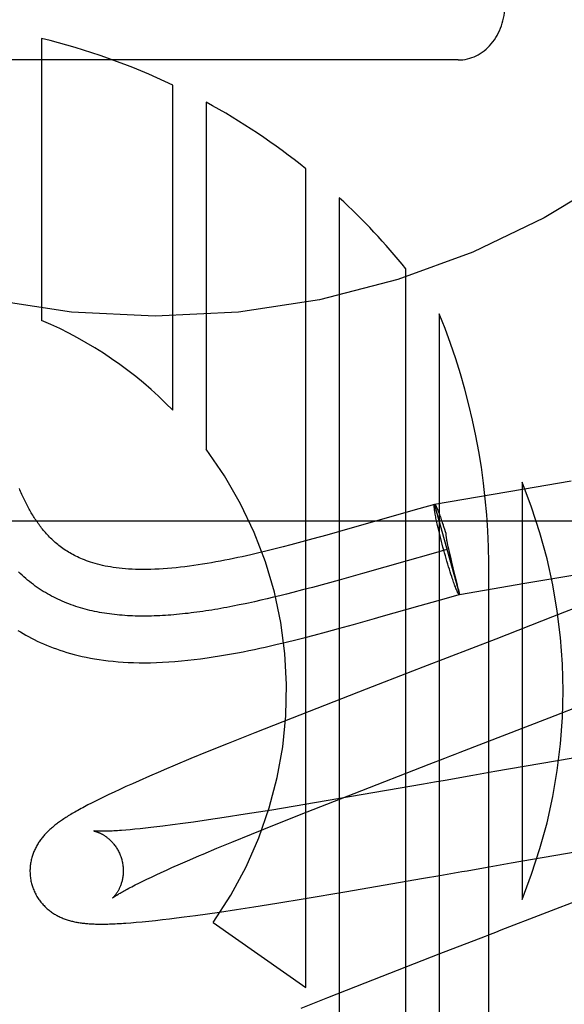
# Model space of a CAD drawing. Header units: inches. Extents: x 0 to 200, y 0 to 129.
# Tile 47 of 118: x 98.975 to 99.092, y 48.52 to 48.731. Entities that reach past the tile are written whole.
import ezdxf

# ---------------------------------------------------------------- set-up
doc = ezdxf.new("R2010")
doc.units = ezdxf.units.IN
doc.header["$LTSCALE"] = 11
doc.header["$MEASUREMENT"] = 0
doc.linetypes.add('HIDDEN', pattern=[0.2, 0.1, -0.1])
doc.layers.add('DEFAULT_2', color=8, linetype='HIDDEN')

msp = doc.modelspace()

# ---------------------------------------------------------------- linework, layer by layer
at = {"layer": 'DEFAULT_2', "color": 8, "linetype": 'HIDDEN'}
for p, q in [((98.9794569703, 48.72727188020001), (98.9794569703, 48.6667967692)), ((99.068786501, 48.7226650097), (98.93878650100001, 48.7226650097)), ((99.0075676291, 48.6475084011), (99.0075676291, 48.7172907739)), ((99.01470909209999, 48.7136377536), (99.01470909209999, 48.63915141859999)), ((99.0361362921, 48.5236464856), (99.0361362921, 48.6992810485)), ((99.0432786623, 48.69310692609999), (99.0432786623, 48.3089881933)), ((99.0575634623, 48.3089881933), (99.0575634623, 48.6778526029)), ((99.0647058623, 48.6682260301), (99.0647058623, 48.3089881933)), ((99.0824466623, 48.6320997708), (99.0824466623, 48.5425230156)), ((99.09301071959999, 48.6322681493), (99.0825756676, 48.6305137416)), ((99.0825756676, 48.6305137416), (99.0637172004, 48.6272551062)), ((99.06371628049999, 48.6272583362), (99.06032772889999, 48.6263196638)), ((99.06368625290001, 48.62723716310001), (99.06371628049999, 48.627258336)), ((99.06368625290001, 48.62723716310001), (99.0637172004, 48.6272551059)), ((99.06368627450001, 48.6272371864), (99.0690407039, 48.6079801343)), ((99.05504279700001, 48.6248274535), (99.0468473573, 48.6224852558)), ((99.06032772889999, 48.6263196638), (99.05504279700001, 48.6248274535)), ((99.063895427, 48.6249421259), (99.06384797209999, 48.6252026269)), ((99.0639473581, 48.62466832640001), (99.063895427, 48.6249421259)), ((99.06400367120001, 48.6243817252), (99.0639473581, 48.62466832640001)), ((99.06421106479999, 48.6265110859), (99.06425192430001, 48.6264101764)), ((99.0642470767, 48.6264302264), (99.06428898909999, 48.6263249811)), ((99.06428403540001, 48.6263454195), (99.0643269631, 48.6262359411)), ((99.0643219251, 48.6262567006), (99.06436583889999, 48.62614307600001)), ((99.0643607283, 48.6261641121), (99.06440561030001, 48.6260464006)), ((99.0644004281, 48.6260676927), (99.0644462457, 48.625945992)), ((99.0645678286, 48.62564461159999), (99.06466165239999, 48.62538978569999)), ((99.06465642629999, 48.6254112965), (99.064753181, 48.62514293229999)), ((99.0647480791, 48.6251640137), (99.06484756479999, 48.6248827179)), ((99.06484262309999, 48.6249032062), (99.06494463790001, 48.62460960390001)), ((99.06493988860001, 48.6246293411), (99.06504424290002, 48.6243240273)), ((98.75378650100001, 48.62378815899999), (99.25378650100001, 48.62378815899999)), ((99.0468473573, 48.6224852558), (99.0455054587, 48.62210278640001)), ((99.0640642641, 48.6240828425), (99.06400367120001, 48.6243817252)), ((99.0641290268, 48.6237722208), (99.0640642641, 48.6240828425)), ((99.06419784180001, 48.6234504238), (99.0641290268, 48.6237722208)), ((99.0642705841, 48.6231180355), (99.06419784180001, 48.6234504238)), ((99.0643471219, 48.6227756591), (99.0642705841, 48.6231180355)), ((99.0644687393, 48.6222447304), (99.0643471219, 48.6227756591)), ((99.06504424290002, 48.6243240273), (99.0651461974, 48.6240265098)), ((99.0651461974, 48.6240265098), (99.0652502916, 48.6237176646)), ((99.0652502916, 48.6237176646), (99.06535634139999, 48.62339803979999)), ((99.06535634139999, 48.62339803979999), (99.0655186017, 48.6228998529)), ((99.0654607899, 48.6230820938), (99.06562863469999, 48.6225560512)), ((99.06562863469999, 48.6225560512), (99.0657959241, 48.6220245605)), ((99.040580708, 48.6207127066), (99.0375943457, 48.6198860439)), ((99.0455054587, 48.62210278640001), (99.040580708, 48.6207127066)), ((99.0645980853, 48.621694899), (99.0644687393, 48.6222447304)), ((99.06473463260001, 48.62112840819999), (99.0645980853, 48.621694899)), ((99.06487782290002, 48.6205475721), (99.06473463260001, 48.62112840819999)), ((99.0650270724, 48.6199547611), (99.06487782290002, 48.6205475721)), ((99.0657959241, 48.6220245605), (99.0659653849, 48.6214757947)), ((99.0659653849, 48.6214757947), (99.0660792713, 48.62110130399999)), ((99.031213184, 48.6181861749), (99.02952587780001, 48.6177568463)), ((99.03286516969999, 48.618615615), (99.031213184, 48.6181861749)), ((99.03527068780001, 48.6192549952), (99.03286516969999, 48.618615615)), ((99.0375943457, 48.6198860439), (99.03527068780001, 48.6192549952)), ((99.0651817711, 48.6193523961), (99.0650270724, 48.6199547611)), ((99.06534128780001, 48.618742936), (99.0651817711, 48.6193523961)), ((99.06550497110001, 48.6181288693), (99.06534128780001, 48.618742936)), ((99.0656721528, 48.6175127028), (99.06550497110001, 48.6181288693)), ((99.06648548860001, 48.6185898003), (99.06655915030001, 48.618243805)), ((99.06655915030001, 48.618243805), (99.0666579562, 48.6177928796)), ((99.02780749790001, 48.6173304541), (99.02605970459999, 48.6169090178)), ((99.02952587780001, 48.6177568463), (99.02780749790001, 48.6173304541)), ((99.0629174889, 48.61666024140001), (99.0578240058, 48.615221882)), ((99.06636182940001, 48.6176146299), (99.0629174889, 48.61666024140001)), ((99.0658421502, 48.6168969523), (99.0656721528, 48.6175127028)), ((99.06601304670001, 48.6162884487), (99.0658421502, 48.6168969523)), ((99.0661853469, 48.61568528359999), (99.06601304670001, 48.6162884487)), ((99.0666579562, 48.6177928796), (99.0667505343, 48.6173817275)), ((99.0667505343, 48.6173817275), (99.0668925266, 48.6167645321)), ((99.0668925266, 48.6167645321), (99.0670849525, 48.6159477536)), ((99.0578240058, 48.615221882), (99.0482737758, 48.6124935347)), ((99.06635835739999, 48.61508988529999), (99.0661853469, 48.61568528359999)), ((99.0665313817, 48.6145046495), (99.06635835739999, 48.61508988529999)), ((99.0667037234, 48.6139319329), (99.0665313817, 48.6145046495)), ((99.0668746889, 48.61337403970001), (99.0667037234, 48.6139319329)), ((99.0670849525, 48.6159477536), (99.0673259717, 48.6149445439)), ((99.0673259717, 48.6149445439), (99.0679233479, 48.6125074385)), ((99.0753042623, 48.3089881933), (99.0753042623, 48.61478175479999)), ((99.0482737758, 48.6124935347), (99.04321833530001, 48.6110666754)), ((99.0670435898, 48.6128332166), (99.0668746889, 48.61337403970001)), ((99.0672097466, 48.6123116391), (99.0670435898, 48.6128332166)), ((99.0673724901, 48.6118114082), (99.0672097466, 48.6123116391)), ((99.0674787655, 48.6114907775), (99.0673724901, 48.6118114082)), ((99.0679233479, 48.6125074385), (99.0681713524, 48.6115048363)), ((99.0830328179, 48.6104005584), (99.0933255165, 48.61214332)), ((99.04036084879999, 48.6102755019), (99.0375279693, 48.6095068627)), ((99.04321833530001, 48.6110666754), (99.04036084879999, 48.6102755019)), ((99.0675830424, 48.6111811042), (99.0674787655, 48.6114907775)), ((99.0676851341, 48.6108829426), (99.0675830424, 48.6111811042)), ((99.067784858, 48.61059682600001), (99.0676851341, 48.6108829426)), ((99.0678820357, 48.6103232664), (99.067784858, 48.61059682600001)), ((99.06797649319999, 48.6100627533), (99.0678820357, 48.6103232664)), ((99.0680680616, 48.6098157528), (99.06797649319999, 48.6100627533)), ((99.06815657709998, 48.6095827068), (99.0680680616, 48.6098157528)), ((99.0681713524, 48.6115048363), (99.0683947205, 48.6106025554)), ((99.0683947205, 48.6106025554), (99.06846293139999, 48.6103266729)), ((99.06846293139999, 48.6103266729), (99.06864713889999, 48.6095806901)), ((99.0690407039, 48.6079801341), (99.0830328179, 48.6104005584)), ((99.0305629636, 48.6077098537), (99.029191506, 48.6073757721)), ((99.03194184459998, 48.6080530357), (99.0305629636, 48.6077098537)), ((99.0333279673, 48.6084048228), (99.03194184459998, 48.6080530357)), ((99.03542033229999, 48.6089475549), (99.0333279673, 48.6084048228)), ((99.0375279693, 48.6095068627), (99.03542033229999, 48.6089475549)), ((99.06575833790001, 48.6070710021), (99.0690073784, 48.6079709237)), ((99.06864713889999, 48.6095806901), (99.0687982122, 48.6089664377)), ((99.0690373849, 48.6079920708), (99.0690073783, 48.60797092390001)), ((99.069010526, 48.6080983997), (99.0690296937, 48.6080213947)), ((99.02178930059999, 48.6057231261), (99.02047052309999, 48.6054602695)), ((99.0231166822, 48.60599830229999), (99.02178930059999, 48.6057231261)), ((99.0264715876, 48.6067368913), (99.0251234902, 48.60643308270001)), ((99.0278276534, 48.6070512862), (99.0264715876, 48.6067368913)), ((99.029191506, 48.6073757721), (99.0278276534, 48.6070512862)), ((99.05223632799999, 48.6032246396), (99.06058246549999, 48.6056098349)), ((99.06058246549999, 48.6056098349), (99.06575833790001, 48.6070710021)), ((99.0985980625, 48.6069554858), (99.0889532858, 48.6031459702)), ((99.0431214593, 48.6006633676), (99.0463395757, 48.6015558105)), ((99.0463395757, 48.6015558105), (99.0508238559, 48.602822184)), ((99.0508238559, 48.602822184), (99.05223632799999, 48.6032246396)), ((99.0889532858, 48.6031459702), (99.0768155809, 48.5984080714)), ((99.0359516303, 48.5987540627), (99.0378562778, 48.5992482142)), ((99.0378562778, 48.5992482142), (99.04056450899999, 48.5999680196)), ((99.04056450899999, 48.5999680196), (99.0431214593, 48.6006633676)), ((99.0318632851, 48.597733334), (99.0339564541, 48.5982486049)), ((99.0339564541, 48.5982486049), (99.0359516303, 48.5987540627)), ((99.0768155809, 48.5984080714), (99.0611747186, 48.5923509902)), ((99.0490345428, 48.5876544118), (99.0331499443, 48.581463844)), ((99.0882889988, 48.5815154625), (99.101578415, 48.5867268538)), ((99.0331499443, 48.581463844), (99.0251675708, 48.5783089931)), ((99.0251675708, 48.5783089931), (99.0194664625, 48.5760256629)), ((99.0194664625, 48.5760256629), (99.0149259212, 48.5741824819)), ((99.0149259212, 48.5741824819), (99.0114381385, 48.5727475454)), ((99.0114381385, 48.5727475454), (99.0080982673, 48.5713539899)), ((99.09803186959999, 48.5736656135), (99.0766358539, 48.5699619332)), ((99.0080982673, 48.5713539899), (99.0056975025, 48.5703379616)), ((99.04646671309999, 48.5653026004), (99.06256231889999, 48.57154856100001)), ((99.074258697, 48.5695458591), (99.0718869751, 48.5691303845)), ((99.0766358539, 48.5699619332), (99.074258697, 48.5695458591)), ((98.9989098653, 48.567377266), (98.997526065, 48.5667524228)), ((99.00035826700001, 48.5680223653), (98.9989098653, 48.567377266)), ((99.0026076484, 48.5690086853), (99.00035826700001, 48.5680223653)), ((99.06365010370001, 48.5676869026), (99.0613211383, 48.56727922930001)), ((99.0659911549, 48.5680970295), (99.06365010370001, 48.5676869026)), ((98.99501368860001, 48.5655925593), (98.9938919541, 48.5650620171)), ((98.9962239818, 48.5661557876), (98.99501368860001, 48.5655925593)), ((98.997526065, 48.5667524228), (98.9962239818, 48.5661557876)), ((99.0363966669, 48.5613507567), (99.04646671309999, 48.5653026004)), ((99.0613211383, 48.56727922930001), (99.0454799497, 48.56452841)), ((98.99015327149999, 48.5632166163), (98.9893640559, 48.56280720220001)), ((98.990992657, 48.5636433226), (98.99015327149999, 48.5632166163)), ((98.9918898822, 48.5640907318), (98.990992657, 48.5636433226)), ((98.9928532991, 48.5645623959), (98.9918898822, 48.5640907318)), ((98.9938919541, 48.5650620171), (98.9928532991, 48.5645623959)), ((99.0454799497, 48.56452841), (99.0358787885, 48.5628981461)), ((99.0288254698, 48.5617319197), (99.02311731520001, 48.56081622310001)), ((99.0358787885, 48.5628981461), (99.0288254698, 48.5617319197)), ((99.0297729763, 48.55871685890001), (99.0363966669, 48.5613507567)), ((99.0120013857, 48.5591436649), (99.00970814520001, 48.5588248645)), ((99.0152245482, 48.5596094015), (99.0120013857, 48.5591436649)), ((99.0186271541, 48.5601195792), (99.0152245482, 48.5596094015)), ((99.02311731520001, 48.56081622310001), (99.0186271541, 48.5601195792)), ((98.99844454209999, 48.55750113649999), (98.99748364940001, 48.5574181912)), ((98.9994678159, 48.5575969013), (98.99844454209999, 48.55750113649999)), ((99.0005515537, 48.5577055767), (98.9994678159, 48.5575969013)), ((99.00169390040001, 48.5578271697), (99.0005515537, 48.5577055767)), ((99.0028936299, 48.557961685), (99.00169390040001, 48.5578271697)), ((99.00414951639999, 48.5581090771), (99.0028936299, 48.557961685)), ((99.0054602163, 48.55826924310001), (99.00414951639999, 48.5581090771)), ((99.0075262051, 48.5585331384), (99.0054602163, 48.55826924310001)), ((99.00970814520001, 48.5588248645), (99.0075262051, 48.5585331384)), ((99.0244250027, 48.5565607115), (99.0297729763, 48.55871685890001)), ((99.0170556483, 48.5535271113), (99.02022825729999, 48.5548437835)), ((99.02022825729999, 48.5548437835), (99.0244250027, 48.5565607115)), ((99.01405812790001, 48.5522645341), (99.0170556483, 48.5535271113)), ((99.08012768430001, 48.5503673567), (99.0966330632, 48.5532336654)), ((99.00926362, 48.5501957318), (99.0112456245, 48.5510595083)), ((99.005088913, 48.5483241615), (99.0062153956, 48.5488374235)), ((99.0062153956, 48.5488374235), (99.0073954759, 48.5493681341)), ((99.0073954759, 48.5493681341), (99.00926362, 48.5501957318)), ((99.06717238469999, 48.548097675), (99.06951444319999, 48.5485079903)), ((99.0753999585, 48.54953953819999), (99.07776252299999, 48.5499533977)), ((99.07776252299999, 48.5499533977), (99.08012768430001, 48.5503673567)), ((99.0003008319, 48.5460425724), (99.0011422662, 48.54645853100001)), ((99.0011422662, 48.54645853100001), (99.00204279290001, 48.5468954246)), ((99.00204279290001, 48.5468954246), (99.00300145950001, 48.5473524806)), ((99.00300145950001, 48.5473524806), (99.0040172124, 48.5478289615)), ((99.0040172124, 48.5478289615), (99.005088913, 48.5483241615)), ((99.0444809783, 48.5441657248), (99.0613600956, 48.5470811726)), ((99.0613600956, 48.5470811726), (99.0648394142, 48.5476892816)), ((99.0648394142, 48.5476892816), (99.06717238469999, 48.548097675)), ((98.9995193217, 48.5456483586), (99.0003008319, 48.5460425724)), ((99.0359625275, 48.5427343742), (99.0444809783, 48.5441657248)), ((99.0298569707, 48.5417360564), (99.0359625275, 48.5427343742)), ((99.0176052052, 48.53984172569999), (99.0212211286, 48.5403815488)), ((99.0212211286, 48.5403815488), (99.02497714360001, 48.5409607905)), ((99.02497714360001, 48.5409607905), (99.0298569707, 48.5417360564)), ((99.00100750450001, 48.537748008), (99.0024095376, 48.53788666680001)), ((99.0024095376, 48.53788666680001), (99.00387582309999, 48.5380423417)), ((99.00387582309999, 48.5380423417), (99.00535664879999, 48.5382091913)), ((99.00535664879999, 48.5382091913), (99.00686100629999, 48.53838737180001)), ((99.00686100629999, 48.53838737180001), (99.00840535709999, 48.53857830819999)), ((99.00840535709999, 48.53857830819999), (99.0099922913, 48.5387820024)), ((99.0099922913, 48.5387820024), (99.0124477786, 48.5391102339)), ((99.0124477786, 48.5391102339), (99.0149865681, 48.5394639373)), ((99.0149865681, 48.5394639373), (99.0176052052, 48.53984172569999)), ((98.99858215, 48.5375364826), (98.9997315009, 48.5376317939)), ((98.9997315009, 48.5376317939), (99.00100750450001, 48.537748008)), ((99.01626745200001, 48.5376166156), (99.0361362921, 48.5236464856)), ((99.0646106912, 48.530780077), (99.0487160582, 48.52458442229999)), ((99.0487160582, 48.52458442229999), (99.0407329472, 48.5214281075)), ((99.0407329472, 48.5214281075), (99.03503347, 48.5191442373))]:
    msp.add_line(p, q, dxfattribs=at)
for points in [[(99.02605970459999, 48.6169090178), (99.0242796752, 48.61649386), (99.02337600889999, 48.6162890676), (99.0224619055, 48.6160863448), (99.021538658, 48.6158863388), (99.020606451, 48.61568943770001), (99.0196674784, 48.6154964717), (99.01872350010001, 48.6153081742), (99.01777590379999, 48.6151252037), (99.01682646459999, 48.6149482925), (99.0158756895, 48.6147779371), (99.0149244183, 48.6146146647), (99.01397343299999, 48.6144589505), (99.0130235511, 48.6143112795), (99.0120754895, 48.61417212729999), (99.0111301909, 48.6140420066), (99.01018779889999, 48.61392132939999), (99.0092487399, 48.6138105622), (99.0083131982, 48.6137101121), (99.0073806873, 48.61362032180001), (99.0064537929, 48.613541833), (99.00553317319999, 48.6134750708), (99.0046238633, 48.6134206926), (99.00372961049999, 48.61337906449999), (99.0028540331, 48.6133503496), (99.0020011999, 48.6133344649), (99.0011725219, 48.6133310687), (99.00037104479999, 48.6133396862), (98.9995952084, 48.61335978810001), (98.9988447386, 48.6133908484), (98.9981187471, 48.6134323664), (98.9974165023, 48.61348382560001), (98.9967372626, 48.6135447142), (98.9960806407, 48.6136145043), (98.9954448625, 48.6136928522), (98.9948286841, 48.6137794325), (98.9942303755, 48.61387406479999), (98.9936484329, 48.6139766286), (98.9930812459, 48.61408708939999), (98.99252653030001, 48.6142056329), (98.9919851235, 48.6143318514), (98.9914563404, 48.61446566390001), (98.99094232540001, 48.6146062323), (98.9904443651, 48.61475278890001), (98.98996375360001, 48.6149044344), (98.9895017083, 48.6150601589), (98.9890592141, 48.61521887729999), (98.9886379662, 48.61537908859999), (98.9882367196, 48.6155403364), (98.98785599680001, 48.6157014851), (98.9874922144, 48.6158632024), (98.98714296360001, 48.6160258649), (98.9868058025, 48.6161900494), (98.986478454, 48.6163564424), (98.9861586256, 48.6165259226), (98.9858436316, 48.6166997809), (98.9855329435, 48.61687827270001), (98.985224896, 48.6170623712), (98.9849204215, 48.6172515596), (98.9846197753, 48.61744568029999), (98.98432323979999, 48.6176445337), (98.9840310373, 48.61784792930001), (98.9837434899, 48.6180555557), (98.9834608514, 48.6182671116), (98.98318344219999, 48.6184822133), (98.98291170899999, 48.618700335), (98.9826454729, 48.6189214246), (98.9823847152, 48.6191452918), (98.9821294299, 48.6193717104), (98.9818796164, 48.6196004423), (98.98163527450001, 48.6198312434), (98.98139650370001, 48.6200637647), (98.98116303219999, 48.6202980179), (98.9809347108, 48.62053390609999), (98.9807113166, 48.62077140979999), (98.9804926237, 48.6210105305), (98.9802785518, 48.6212511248), (98.9800689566, 48.621493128), (98.9798638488, 48.6217363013), (98.9796632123, 48.6219804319), (98.9794670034, 48.6222253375), (98.9792752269, 48.6224707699), (98.9790876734, 48.6227167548), (98.9789043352, 48.6229630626), (98.9787246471, 48.6232102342), (98.9785481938, 48.6234586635), (98.9783746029, 48.6237087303), (98.97820330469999, 48.6239611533), (98.9780345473, 48.6242154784), (98.977868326, 48.6244716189), (98.9777047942, 48.62472923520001), (98.9775441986, 48.6249878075), (98.9773862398, 48.625247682), (98.9772308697, 48.6255088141), (98.9770776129, 48.62577190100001), (98.9769260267, 48.62603764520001), (98.9767760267, 48.6263061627), (98.97662733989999, 48.6265779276), (98.9764801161, 48.6268526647), (98.97633440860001, 48.6271302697), (98.97619021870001, 48.6274107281), (98.9760476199, 48.6276938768), (98.9759064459, 48.6279800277), (98.97576661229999, 48.62826935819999), (98.9756279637, 48.6285622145), (98.97549032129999, 48.6288590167), (98.97535369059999, 48.6291598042), (98.9752179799, 48.6294648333), (98.97508331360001, 48.6297738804), (98.974949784, 48.6300867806), (98.9748174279, 48.63040348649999), (98.97468634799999, 48.6307237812)], [(99.06384797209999, 48.6252026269), (99.06380507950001, 48.6254493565), (99.0637853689, 48.6255674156), (99.0637668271, 48.6256818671), (99.0637494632, 48.6257926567), (99.0637332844, 48.6258997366), (99.06371829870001, 48.6260030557), (99.06370451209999, 48.6261025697), (99.06369193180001, 48.6261982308), (99.0636805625, 48.62628999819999), (99.06367041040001, 48.6263778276), (99.06366147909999, 48.6264616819), (99.06365377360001, 48.62654152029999), (99.0636472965, 48.6266173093), (99.0636420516, 48.6266890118), (99.0636380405, 48.626756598), (99.0636352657, 48.6268200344), (99.06363372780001, 48.6268792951), (99.06363342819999, 48.6269343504), (99.0636343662, 48.62698517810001), (99.06363654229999, 48.6270317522), (99.0636399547, 48.6270740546), (99.0636446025, 48.62711206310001), (99.06365048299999, 48.6271457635), (99.0636575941, 48.62717513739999), (99.063665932, 48.6272001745), (99.06367549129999, 48.6272208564), (99.06368627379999, 48.627237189)], [(99.0637172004, 48.6272551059), (99.0637265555, 48.62725584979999), (99.063742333, 48.6272535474), (99.0637592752, 48.6272469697), (99.0637773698, 48.6272361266), (99.06379660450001, 48.6272210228), (99.06381697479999, 48.6272016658), (99.0638384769, 48.62717805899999), (99.06386109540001, 48.6271502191), (99.06388481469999, 48.6271181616), (99.0639096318, 48.62708189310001), (99.06393554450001, 48.6270414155), (99.0639625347, 48.62699675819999)], [(99.06372555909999, 48.6272599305), (99.063741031, 48.6272588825), (99.06375767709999, 48.6272535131), (99.0637754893, 48.62724382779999), (99.0637944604, 48.6272298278), (99.0638145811, 48.6272115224), (99.0638358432, 48.627188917), (99.06385823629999, 48.62716202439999), (99.06388175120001, 48.62713085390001), (99.0639063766, 48.62709542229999), (99.0639321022, 48.6270557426), (99.0639589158, 48.6270118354), (99.0639868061, 48.6269637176), (99.0640157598, 48.6269114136), (99.0640457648, 48.62685494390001), (99.0640768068, 48.6267943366), (99.0641088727, 48.6267296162), (99.0641419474, 48.6266608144), (99.0641760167, 48.6265879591), (99.06421106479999, 48.6265110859)], [(99.06444100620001, 48.6259674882), (99.0644877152, 48.625841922), (99.0645300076, 48.6257342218), (99.0645731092, 48.6256229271)], [(99.0644824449, 48.6258635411), (99.0645247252, 48.6257559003), (99.0645678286, 48.62564461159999)], [(99.0660792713, 48.62110130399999), (99.06609000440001, 48.6209706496), (99.06610310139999, 48.6208349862), (99.06611863, 48.6206939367), (99.0661364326, 48.62054847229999), (99.0661563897, 48.6203994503), (99.0661784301, 48.6202469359), (99.0662024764, 48.6200913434), (99.06622841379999, 48.6199325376), (99.06625618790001, 48.6197701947), (99.0662855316, 48.6196053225), (99.0663161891, 48.61943873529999), (99.0663480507, 48.6192707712), (99.06638090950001, 48.619102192), (99.0664147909, 48.6189325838), (99.06648548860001, 48.6185898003)], [(99.02047052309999, 48.6054602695), (99.0191605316, 48.6052102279), (99.0185088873, 48.6050901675), (99.01785950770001, 48.60497349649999), (99.01721241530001, 48.6048602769), (99.0165676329, 48.6047505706), (99.0159251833, 48.6046444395), (99.0152850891, 48.6045419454), (99.01464737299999, 48.6044431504), (99.0140120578, 48.6043481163), (99.01337916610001, 48.604256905), (99.0127487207, 48.6041695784), (99.0121207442, 48.60408619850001), (99.01149525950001, 48.6040068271), (99.01087228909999, 48.6039315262), (99.01025185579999, 48.60386035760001), (99.0096339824, 48.6037933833), (99.00901869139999, 48.6037306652), (99.0084060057, 48.6036722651), (99.00779594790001, 48.6036182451), (99.0071885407, 48.603568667), (99.00658380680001, 48.60352359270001), (99.0059817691, 48.6034830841), (99.00538245, 48.6034472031), (99.0047858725, 48.6034160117), (99.00419205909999, 48.6033895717), (99.0036010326, 48.6033679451), (99.0030128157, 48.6033511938), (99.0024274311, 48.6033393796), (99.0018449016, 48.6033325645), (99.0012652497, 48.6033308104), (99.0006884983, 48.6033341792), (99.00011467, 48.60334273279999), (98.9995437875, 48.6033565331), (98.9989758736, 48.603375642), (98.9984109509, 48.60340012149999), (98.99784904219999, 48.6034300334), (98.9972901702, 48.6034654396), (98.9967343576, 48.6035064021), (98.99618162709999, 48.6035529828), (98.9956320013, 48.60360524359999), (98.9950855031, 48.6036632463), (98.9945421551, 48.6037270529), (98.99400198, 48.6037967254), (98.9934650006, 48.6038723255), (98.99293123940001, 48.6039539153), (98.99240071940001, 48.60404155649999), (98.99187346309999, 48.6041353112), (98.99134949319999, 48.6042352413), (98.9908288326, 48.6043414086), (98.99031150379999, 48.604453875), (98.9897975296, 48.6045727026), (98.98928693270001, 48.60469795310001), (98.9887797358, 48.6048296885), (98.9882759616, 48.60496797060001), (98.98777563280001, 48.6051128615), (98.9872787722, 48.605264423), (98.9867854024, 48.605422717), (98.98629554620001, 48.6055878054), (98.9858092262, 48.60575975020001), (98.9853264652, 48.6059386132), (98.9848472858, 48.6061244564), (98.9843717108, 48.6063173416), (98.98389976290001, 48.6065173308), (98.9834314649, 48.6067244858), (98.9829668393, 48.6069388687), (98.9825059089, 48.6071605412), (98.9820486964, 48.6073895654), (98.98159522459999, 48.607626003), (98.9811455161, 48.60786991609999), (98.98069959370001, 48.60812136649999), (98.98025748, 48.6083804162), (98.97981919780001, 48.6086471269), (98.97938476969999, 48.6089215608), (98.97895421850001, 48.6092037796), (98.9785275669, 48.60949384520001), (98.9781048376, 48.6097918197), (98.9776860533, 48.6100977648), (98.9772712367, 48.6104117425), (98.9768604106, 48.61073381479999), (98.9764535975, 48.6110640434), (98.9760508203, 48.6114024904), (98.9756521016, 48.6117492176), (98.9752574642, 48.6121042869), (98.9748669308, 48.6124677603), (98.974480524, 48.6128396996)], [(99.0690073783, 48.60797092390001), (99.0689980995, 48.60796932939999), (99.0689826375, 48.6079703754), (99.06896600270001, 48.6079757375), (99.06894820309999, 48.6079854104), (99.06892924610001, 48.6079993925), (99.068909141, 48.6080176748), (99.0688878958, 48.60804025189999), (99.0688655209, 48.608067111), (99.06884202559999, 48.6080982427), (99.068817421, 48.6081336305), (99.0687917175, 48.6081732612), (99.0687649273, 48.6082171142), (99.0687370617, 48.6082651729), (99.06870813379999, 48.6083174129), (99.0686781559, 48.6083738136), (99.06864714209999, 48.608434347), (99.06861510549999, 48.6084989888), (99.06858206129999, 48.6085677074), (99.0685480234, 48.6086404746), (99.06851300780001, 48.6087172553), (99.0684770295, 48.6087980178), (99.06844010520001, 48.6088827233), (99.06840225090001, 48.6089713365), (99.068363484, 48.6090638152), (99.0683238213, 48.6091601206), (99.06828328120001, 48.609260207), (99.06824188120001, 48.60936403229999), (99.06819964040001, 48.6094715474), (99.06815657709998, 48.6095827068)], [(99.0687982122, 48.6089664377), (99.0689704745, 48.60826201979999), (99.069010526, 48.6080983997)], [(99.0690296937, 48.6080213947), (99.0690340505, 48.60800452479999), (99.0690373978, 48.6079920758)], [(99.0251234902, 48.60643308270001), (99.0237835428, 48.6061403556), (99.0231166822, 48.60599830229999)], [(98.9743354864, 48.6002819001), (98.9749005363, 48.5999330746), (98.9754762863, 48.5995905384), (98.97606304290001, 48.5992544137), (98.9766610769, 48.5989248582), (98.97727070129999, 48.5986020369), (98.97789213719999, 48.5982861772), (98.97852597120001, 48.59797733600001), (98.97917262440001, 48.5976756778), (98.9798328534, 48.5973812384), (98.9805075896, 48.5970940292), (98.9811968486, 48.5968144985), (98.9819008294, 48.5965430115), (98.9826199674, 48.5962798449), (98.98335437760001, 48.5960253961), (98.98410526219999, 48.59577971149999), (98.98487355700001, 48.5955430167), (98.98566015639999, 48.59531560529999), (98.9864658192, 48.5950978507), (98.98729199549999, 48.5948899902), (98.9881399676, 48.5946923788), (98.9890111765, 48.5945054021), (98.9899073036, 48.5943294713), (98.9908291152, 48.5941652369), (98.99177815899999, 48.5940132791), (98.9927538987, 48.59387455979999), (98.9937562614, 48.593749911), (98.9947854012, 48.59364009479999), (98.9958409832, 48.5935458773), (98.9969244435, 48.5934678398), (98.9980366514, 48.5934066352), (98.99917915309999, 48.5933629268), (99.0003537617, 48.59333745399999), (99.00156074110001, 48.5933310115), (99.00280231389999, 48.5933443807), (99.0040745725, 48.5933781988), (99.00537541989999, 48.59343288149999), (99.00670127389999, 48.59350861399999), (99.00804958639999, 48.5936054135), (99.00941459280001, 48.5937227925), (99.0107925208, 48.5938601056), (99.01217415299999, 48.5940158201), (99.0135508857, 48.5941880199), (99.01491590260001, 48.5943747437), (99.0162585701, 48.5945732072), (99.01758071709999, 48.594782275), (99.0188800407, 48.5950002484), (99.0201583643, 48.5952261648), (99.0214167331, 48.5954590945), (99.0226553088, 48.5956981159), (99.0238747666, 48.5959424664), (99.0250747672, 48.59619122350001), (99.0262552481, 48.5964435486), (99.0274162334, 48.5966986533), (99.02855789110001, 48.5969558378), (99.0296797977, 48.59721441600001), (99.0318632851, 48.597733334)], [(99.0611747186, 48.5923509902), (99.0589490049, 48.59149058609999), (99.0490345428, 48.5876544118)], [(99.06256231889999, 48.57154856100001), (99.0658789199, 48.5728309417), (99.0669893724, 48.57326022), (99.06810197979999, 48.5736903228), (99.0692165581, 48.5741211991), (99.0882889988, 48.5815154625)], [(99.0056975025, 48.5703379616), (99.0049145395, 48.570003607), (99.0026076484, 48.5690086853)], [(99.0718869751, 48.5691303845), (99.0707036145, 48.568923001), (99.0695221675, 48.56871592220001), (99.0683428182, 48.5685091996), (99.0671657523, 48.5683028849), (99.0659911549, 48.5680970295)], [(98.9893640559, 48.56280720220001), (98.9889858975, 48.56260787), (98.9886180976, 48.5624118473), (98.98826008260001, 48.5622188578), (98.9879118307, 48.5620289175), (98.98757316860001, 48.5618419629), (98.9872439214, 48.5616579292), (98.9869239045, 48.5614767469), (98.9866129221, 48.5612983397), (98.9863107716, 48.5611226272), (98.986017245, 48.5609495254), (98.9857321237, 48.5607789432), (98.9854551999, 48.56061079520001), (98.98518624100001, 48.5604449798), (98.9849250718, 48.56028143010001), (98.98467148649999, 48.5601200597), (98.98442530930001, 48.5599608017), (98.98418635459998, 48.55980358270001), (98.9839544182, 48.5596483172), (98.9837293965, 48.5594949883), (98.9835107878, 48.5593433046), (98.98329829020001, 48.5591931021), (98.983091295, 48.5590439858), (98.9828893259, 48.5588956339), (98.98269186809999, 48.5587476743), (98.9824984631, 48.5585997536), (98.9823086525, 48.5584514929), (98.98212193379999, 48.5583024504), (98.9819381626, 48.5581524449), (98.9817570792, 48.5580011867), (98.98157861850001, 48.55784853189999), (98.98140268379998, 48.5576943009), (98.98122915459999, 48.55753828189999), (98.98105789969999, 48.5573802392), (98.9808889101, 48.5572200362), (98.9807221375, 48.55705748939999), (98.9805576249, 48.5568924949), (98.9803953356, 48.5567248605), (98.9802355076, 48.5565546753), (98.98007828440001, 48.55638194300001), (98.9799238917, 48.5562067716), (98.9797724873, 48.55602921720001), (98.9796243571, 48.5558495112), (98.97947985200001, 48.55566800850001), (98.9793388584, 48.5554845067), (98.9792014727, 48.5552990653), (98.97906748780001, 48.5551113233), (98.9789368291, 48.5549210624), (98.9788093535, 48.5547279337), (98.9786848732, 48.55453146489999), (98.9785636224, 48.5543318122), (98.97844567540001, 48.554128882), (98.97833135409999, 48.5539230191), (98.97822091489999, 48.5537145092), (98.9781145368, 48.5535035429), (98.978012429, 48.5532904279), (98.9779146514, 48.5530751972), (98.9778213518, 48.5528580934), (98.9777324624, 48.5526388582), (98.9776480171, 48.5524174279), (98.97756796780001, 48.552193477), (98.9774922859, 48.5519666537), (98.97742109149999, 48.5517369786), (98.9773544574, 48.5515042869), (98.9772925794, 48.5512688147), (98.97723562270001, 48.5510307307), (98.9771837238, 48.5507901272), (98.9771370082, 48.5505470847), (98.97709562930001, 48.55030185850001), (98.9770597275, 48.5500547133), (98.9770294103, 48.5498057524), (98.9770047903, 48.5495551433), (98.9769859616, 48.5493029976), (98.9769730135, 48.5490493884), (98.97696604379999, 48.5487946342), (98.976965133, 48.5485390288), (98.9769703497, 48.5482827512), (98.97698174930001, 48.5480259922), (98.97699936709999, 48.5477690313), (98.9770232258, 48.5475121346), (98.977053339, 48.5472555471), (98.9770897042, 48.5469995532), (98.977132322, 48.5467443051), (98.9771811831, 48.5464899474), (98.97723624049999, 48.54623678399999), (98.977297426, 48.5459851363), (98.9773535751, 48.5457748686)], [(98.990673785, 48.55723090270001), (98.99066979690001, 48.5572315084), (98.9906767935, 48.5572302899), (98.99069097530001, 48.5572276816), (98.9907121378, 48.5572235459), (98.99074005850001, 48.5572177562), (98.99077456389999, 48.5572101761), (98.9908154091, 48.5572006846), (98.9908623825, 48.5571891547), (98.99091521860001, 48.5571754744), (98.9909736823, 48.55715952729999), (98.9910374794, 48.5571412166), (98.99110631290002, 48.5571204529), (98.9911799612, 48.5570971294), (98.991258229, 48.5570711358), (98.9913407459, 48.557042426), (98.99142716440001, 48.5570109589), (98.9915172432, 48.5569766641), (98.9916106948, 48.5569394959), (98.9917073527, 48.5568993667), (98.9918069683, 48.5568562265), (98.99190953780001, 48.5568099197), (98.9920150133, 48.55676030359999), (98.9921232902, 48.5567072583), (98.9922342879, 48.5566506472), (98.9923478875, 48.5565903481), (98.99246395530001, 48.5565262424), (98.9925824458, 48.55645815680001), (98.9927032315, 48.5563859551), (98.99282639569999, 48.5563093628), (98.9929520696, 48.5562280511), (98.9930799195, 48.5561419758), (98.99320980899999, 48.5560509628), (98.9933412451, 48.5559550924), (98.99347369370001, 48.5558545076), (98.9936071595, 48.5557489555), (98.99374141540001, 48.5556383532), (98.9938765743, 48.5555223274), (98.9940127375, 48.5554004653), (98.9941495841, 48.5552726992), (98.99428693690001, 48.5551388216), (98.99442439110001, 48.55499883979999), (98.9945616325, 48.5548526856), (98.9946982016, 48.5547004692), (98.9948337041, 48.5545422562), (98.9949676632, 48.55437823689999), (98.9950995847, 48.554208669), (98.9952292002, 48.5540335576), (98.99535622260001, 48.5538529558), (98.99548026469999, 48.5536670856), (98.99560096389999, 48.5534761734), (98.99571802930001, 48.5532803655), (98.99583115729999, 48.5530798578), (98.9959400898, 48.5528748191), (98.9960445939, 48.5526654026), (98.99614436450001, 48.5524519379), (98.99623910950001, 48.5522347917), (98.9963286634, 48.5520140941), (98.9964128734, 48.5517899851), (98.99649150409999, 48.5515628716), (98.9965643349, 48.551333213), (98.9966225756, 48.5511326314)], [(98.99748364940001, 48.5574181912), (98.9965848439, 48.5573477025), (98.9961583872, 48.5573169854), (98.99574662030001, 48.5572891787), (98.99535146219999, 48.5572643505), (98.9949738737, 48.5572424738), (98.994615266, 48.5572235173), (98.99427726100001, 48.5572074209), (98.993959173, 48.5571939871), (98.99366114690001, 48.557183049), (98.9933820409, 48.5571743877), (98.9931211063, 48.5571678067), (98.99287747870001, 48.557163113), (98.99265042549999, 48.5571601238), (98.992439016, 48.5571586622), (98.9922424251, 48.5571585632), (98.9920598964, 48.5571596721), (98.9918906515, 48.557161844), (98.9917342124, 48.5571649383), (98.9915900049, 48.5571688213), (98.99145771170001, 48.55717335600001), (98.99133695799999, 48.5571784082), (98.99122740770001, 48.5571838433), (98.99112872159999, 48.5571895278), (98.9910405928, 48.55719532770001), (98.990962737, 48.5572011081), (98.99089480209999, 48.5572067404), (98.9908364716, 48.55721209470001), (98.99078740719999, 48.5572170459), (98.9907472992, 48.5572214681), (98.9907157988, 48.55722524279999), (98.99069258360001, 48.5572282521), (98.9906773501, 48.5572303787), (98.990673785, 48.55723090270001)], [(98.99662257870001, 48.55113262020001), (98.9966752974, 48.550934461), (98.9967313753, 48.5507010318), (98.9967812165, 48.5504667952), (98.99682477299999, 48.5502322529), (98.99686203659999, 48.5499978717), (98.9968930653, 48.5497638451), (98.9969179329, 48.5495303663), (98.99693669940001, 48.5492978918), (98.99694945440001, 48.5490668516), (98.99695631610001, 48.5488374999), (98.9969574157, 48.5486101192), (98.99695290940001, 48.5483850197), (98.9969429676, 48.5481624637), (98.99692778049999, 48.5479428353), (98.9969075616, 48.5477265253), (98.9968825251, 48.5475137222), (98.9968528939, 48.5473045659), (98.9968189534, 48.5470995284), (98.9967810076, 48.5468990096), (98.99673935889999, 48.5467032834), (98.99669434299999, 48.54651269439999), (98.99664625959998, 48.5463273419), (98.9965954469, 48.5461474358), (98.99654216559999, 48.5459729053), (98.9964867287, 48.54580387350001), (98.9964292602, 48.5456399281), (98.9963698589, 48.5454806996), (98.9963087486, 48.5453262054), (98.9962460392, 48.5451761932), (98.9961821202, 48.5450310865), (98.99611737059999, 48.5448912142), (98.9960520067, 48.5447565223), (98.9959863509, 48.5446271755), (98.99592045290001, 48.5445028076), (98.9958543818, 48.544383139), (98.99578830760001, 48.5442681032), (98.99572234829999, 48.5441575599), (98.99565667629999, 48.5440514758), (98.99559144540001, 48.543949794), (98.9955268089, 48.5438524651), (98.9954629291, 48.543759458), (98.9953999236, 48.5436706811), (98.99533788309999, 48.5435860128), (98.99527704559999, 48.54350553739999), (98.9952176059, 48.5434292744), (98.9951598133, 48.5433573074), (98.99510390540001, 48.5432896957), (98.9950501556, 48.543226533), (98.9949988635, 48.54316793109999), (98.9949502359, 48.5431138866), (98.9949044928, 48.5430644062), (98.9948619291, 48.5430195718), (98.99482283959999, 48.5429794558), (98.9947874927, 48.54294409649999), (98.99475617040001, 48.5429135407), (98.9947292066, 48.5428878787), (98.9947069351, 48.5428671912), (98.9946897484, 48.5428516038), (98.99467806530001, 48.5428412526), (98.9946735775, 48.5428373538)], [(99.0112456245, 48.5510595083), (99.01333725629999, 48.5519577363), (99.01405812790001, 48.5522645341)], [(99.06951444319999, 48.5485079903), (99.07068843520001, 48.5487137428), (99.07186416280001, 48.5489198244), (99.0730414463, 48.5491261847), (99.074220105, 48.5493327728), (99.0753999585, 48.54953953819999)], [(98.9773535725, 48.5457748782), (98.9774150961, 48.5455622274), (98.9774927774, 48.5453148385), (98.9775765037, 48.5450693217), (98.97766616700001, 48.5448259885), (98.97776165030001, 48.5445851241), (98.9778628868, 48.5443468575), (98.97796979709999, 48.5441113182), (98.97808223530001, 48.5438787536), (98.9782000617, 48.54364936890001), (98.9783231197, 48.543423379), (98.978451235, 48.5432010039), (98.97858426, 48.5429823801), (98.9787220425, 48.5427676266), (98.9788643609, 48.5425569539), (98.9790109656, 48.5423505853), (98.9791617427, 48.54214853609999), (98.9793165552, 48.5419508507), (98.97947521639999, 48.5417576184), (98.9796375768, 48.54156887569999), (98.97980338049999, 48.5413847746), (98.97997236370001, 48.54120545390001), (98.9801443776, 48.5410309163), (98.9803192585, 48.5408611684), (98.98049677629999, 48.54069626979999), (98.98067663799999, 48.5405363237), (98.9808588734, 48.5403811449), (98.9810433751, 48.54023068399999), (98.98123035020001, 48.5400846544), (98.9814200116, 48.5399428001), (98.9816123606, 48.5398050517), (98.9818075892, 48.5396712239), (98.9820054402, 48.5395414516), (98.98220584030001, 48.5394157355), (98.98240844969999, 48.53929423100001), (98.9826130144, 48.53917700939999), (98.9828191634, 48.5390641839), (98.9830264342, 48.5389558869), (98.9832348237, 48.5388519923), (98.98344405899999, 48.5387525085), (98.9836545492, 48.5386571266), (98.98386660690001, 48.5385656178), (98.9840804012, 48.53847783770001), (98.98429629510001, 48.5383935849), (98.9845141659, 48.5383128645), (98.98473420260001, 48.5382355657), (98.9849559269, 48.53816180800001), (98.9851789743, 48.5380916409), (98.9854031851, 48.5380250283), (98.98562831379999, 48.5379619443), (98.9858542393, 48.5379023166), (98.98608071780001, 48.5378460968), (98.98630787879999, 48.53779313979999), (98.98653574, 48.5377433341), (98.9867644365, 48.5376965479), (98.9869940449, 48.5376526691), (98.98722480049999, 48.5376115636), (98.9874569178, 48.5375731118), (98.9876905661, 48.53753721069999), (98.98792588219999, 48.5375037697), (98.9881631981, 48.5374726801), (98.98840273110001, 48.53744386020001), (98.9886450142, 48.5374172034), (98.98889053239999, 48.5373926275), (98.9891397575, 48.5373700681), (98.98939320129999, 48.5373494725), (98.9896513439, 48.537330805), (98.98991471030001, 48.5373140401), (98.99018379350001, 48.5372991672), (98.99045916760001, 48.5372861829), (98.9907412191, 48.5372751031), (98.9910304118, 48.53726594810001), (98.9913271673, 48.53725874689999), (98.9916319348, 48.5372535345), (98.9919451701, 48.5372503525), (98.99226733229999, 48.5372492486), (98.99259893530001, 48.5372502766), (98.9929404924, 48.5372534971), (98.99329255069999, 48.5372589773), (98.9936556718, 48.5372667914), (98.99403042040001, 48.5372770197), (98.9944173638, 48.5372897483), (98.9948171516, 48.53730507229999), (98.9952303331, 48.5373230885), (98.99565789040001, 48.53734391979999), (98.99610070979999, 48.5373676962), (98.99655984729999, 48.5373945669), (98.997036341, 48.53742469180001), (98.9975313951, 48.53745825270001), (98.99858215, 48.5375364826)], [(98.99467267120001, 48.5428365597), (98.9946797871, 48.54284242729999), (98.99469404, 48.5428539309), (98.9947159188, 48.5428712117), (98.99474593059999, 48.5428944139), (98.9947846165, 48.5429236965), (98.9948325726, 48.5429592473), (98.9948903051, 48.5430011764), (98.99495839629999, 48.5430496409), (98.9950372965, 48.5431046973), (98.9951274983, 48.5431664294), (98.99522948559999, 48.54323491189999), (98.9953437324, 48.5433102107), (98.9954708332, 48.5433924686), (98.9956113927, 48.5434818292), (98.99576597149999, 48.5435784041), (98.99593531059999, 48.5436824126), (98.9961195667, 48.5437937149), (98.9963191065, 48.54391231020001), (98.9965338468, 48.5440379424), (98.9967636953, 48.5441703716), (98.99700866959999, 48.5443094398), (98.9972685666, 48.54445488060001), (98.99754366, 48.54460670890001), (98.99783407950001, 48.5447648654), (98.9981399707, 48.5449293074), (98.9984615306, 48.54510002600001), (98.9987986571, 48.545276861), (98.99915129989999, 48.5454596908), (98.9995193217, 48.5456483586)], [(99.0957710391, 48.54284773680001), (99.07788096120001, 48.53591373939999), (99.0767646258, 48.5354821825), (99.0756495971, 48.53505114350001), (99.0745360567, 48.5346206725), (99.0646106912, 48.530780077)]]:
    msp.add_lwpolyline(points, dxfattribs=at)
msp.add_circle((99.00378650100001, 48.8426650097), 0.175, dxfattribs=at)
for centre, radius, start, end in [((98.9455887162, 48.58730996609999), 0.1440013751, 64.5067343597, 76.3969435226), ((98.9455914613, 48.5873123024), 0.1439978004, 51.038860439, 61.31519363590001), ((98.9455890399, 48.5873105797), 0.1440004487, 38.958850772, 47.2814131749), ((98.9455899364, 48.5873110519), 0.0863999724, 44.1651408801, 66.9222627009), ((98.93130523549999, 48.6139986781), 0.1440011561, 0.3115753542, 22.1217410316), ((98.94558935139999, 48.5873112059), 0.0863999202, 324.8885037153, 36.8701136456), ((98.97276621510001, 48.5873113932), 0.1184727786, 337.7871865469, 22.2128134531)]:
    msp.add_arc(centre, radius, start, end, dxfattribs=at)
msp.add_ellipse((99.068786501, 48.7345376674), major_axis=(0, 0.0118726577), ratio=0.8422714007, start_param=3.1415926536, end_param=4.7123889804, dxfattribs=at)

doc.saveas('drawing.dxf')
